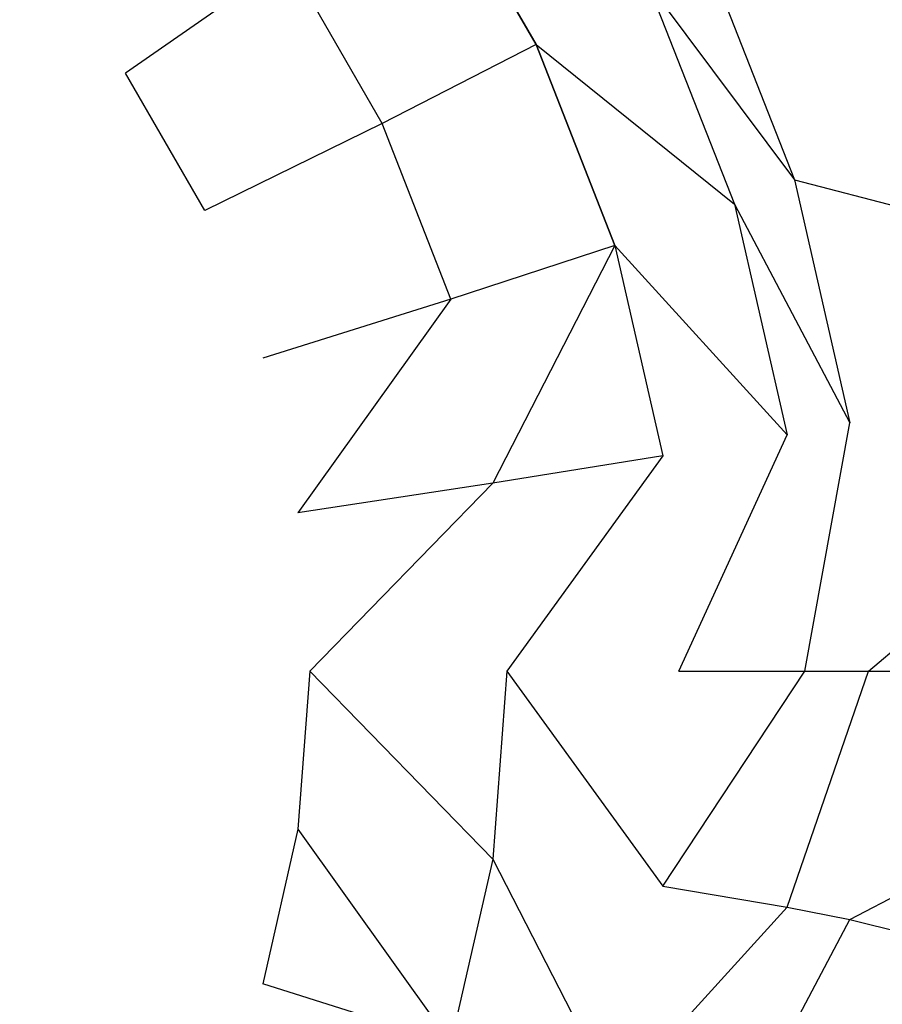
# Model space of a CAD drawing. Extents: x 0 to 1.7, y -0.75 to 0.
# Tile 8 of 12: x 1.42 to 1.54, y -0.42 to -0.29. Entities that reach past the tile are written whole.
import ezdxf

# ---------------------------------------------------------------- set-up
doc = ezdxf.new("R2010")
doc.units = 0
doc.layers.add('L10_WANNE_BA170CAS2V__0___REPLA', color=7, linetype='CONTINUOUS')
doc.layers.add('L9_WANNE_BA170CAS2V__1___REPLAC', color=7, linetype='CONTINUOUS')

msp = doc.modelspace()

# ---------------------------------------------------------------- linework, layer by layer
at = {"layer": 'L10_WANNE_BA170CAS2V__0___REPLA', "color": 8}
for points, invisible_edges in [([(1.507563, -0.28441, 0.037509), (1.526882, -0.310272, 0.061937), (1.514881, -0.279728, 0.061859), (1.507563, -0.28441, 0.037509)], 14), ([(1.582491, -0.281017, 0.459656), (1.514881, -0.279728, 0.061859), (1.526882, -0.310272, 0.061937), (1.582491, -0.281017, 0.459656)], 13), ([(1.526882, -0.310272, 0.061937), (1.593094, -0.327478, 0.459648), (1.582491, -0.281017, 0.459656), (1.526882, -0.310272, 0.061937)], 14), ([(1.526882, -0.310272, 0.061937), (1.507563, -0.28441, 0.037509), (1.518968, -0.313455, 0.037576), (1.526882, -0.310272, 0.061937)], 13), ([(1.518968, -0.313455, 0.037576), (1.534192, -0.342269, 0.061984), (1.526882, -0.310272, 0.061937), (1.518968, -0.313455, 0.037576)], 14), ([(1.593094, -0.327478, 0.459648), (1.526882, -0.310272, 0.061937), (1.534192, -0.342269, 0.061984), (1.593094, -0.327478, 0.459648)], 13), ([(1.534192, -0.342269, 0.061984), (1.518968, -0.313455, 0.037576), (1.525915, -0.343879, 0.037618), (1.534192, -0.342269, 0.061984)], 13), ([(1.536648, -0.375, 0.062), (1.593094, -0.327478, 0.459648), (1.534192, -0.342269, 0.061984), (1.536648, -0.375, 0.062)], 14), ([(1.593094, -0.327478, 0.459648), (1.536648, -0.375, 0.062), (1.596655, -0.375, 0.459645), (1.593094, -0.327478, 0.459648)], 13), ([(1.528248, -0.375, 0.037631), (1.534192, -0.342269, 0.061984), (1.525915, -0.343879, 0.037618), (1.528248, -0.375, 0.037631)], 14), ([(1.534192, -0.342269, 0.061984), (1.528248, -0.375, 0.037631), (1.536648, -0.375, 0.062), (1.534192, -0.342269, 0.061984)], 13), ([(1.536648, -0.375, 0.062), (1.525915, -0.406121, 0.037618), (1.534192, -0.407731, 0.061984), (1.536648, -0.375, 0.062)], 13), ([(1.525915, -0.406121, 0.037618), (1.536648, -0.375, 0.062), (1.528248, -0.375, 0.037631), (1.525915, -0.406121, 0.037618)], 14), ([(1.596655, -0.375, 0.459645), (1.534192, -0.407731, 0.061984), (1.593094, -0.422522, 0.459648), (1.596655, -0.375, 0.459645)], 13), ([(1.534192, -0.407731, 0.061984), (1.596655, -0.375, 0.459645), (1.536648, -0.375, 0.062), (1.534192, -0.407731, 0.061984)], 14), ([(1.518968, -0.436545, 0.037576), (1.534192, -0.407731, 0.061984), (1.525915, -0.406121, 0.037618), (1.518968, -0.436545, 0.037576)], 14), ([(1.534192, -0.407731, 0.061984), (1.518968, -0.436545, 0.037576), (1.526882, -0.439728, 0.061937), (1.534192, -0.407731, 0.061984)], 13), ([(1.526882, -0.439728, 0.061937), (1.593094, -0.422522, 0.459648), (1.534192, -0.407731, 0.061984), (1.526882, -0.439728, 0.061937)], 14)]:
    msp.add_3dface(points, dxfattribs=dict(at, invisible_edges=invisible_edges))
at = {"layer": 'L9_WANNE_BA170CAS2V__1___REPLAC', "color": 8}
for points, invisible_edges in [([(1.444651, -0.261852, 0.004504), (1.425672, -0.279873, 0.000003), (1.438705, -0.296216, 0.000003), (1.444651, -0.261852, 0.004504)], 14), ([(1.460125, -0.281308, 0.004523), (1.444651, -0.261852, 0.004504), (1.438705, -0.296216, 0.000003), (1.460125, -0.281308, 0.004523)], 14), ([(1.410349, -0.265656, 0.000003), (1.410349, -0.484344, 0.000003), (1.425672, -0.470127, 0.000003), (1.410349, -0.265656, 0.000003)], 15), ([(1.410349, -0.265656, 0.000003), (1.425672, -0.470127, 0.000003), (1.425672, -0.279873, 0.000003), (1.410349, -0.265656, 0.000003)], 15), ([(1.478632, -0.267815, 0.017526), (1.460125, -0.281308, 0.004523), (1.472529, -0.302847, 0.004538), (1.478632, -0.267815, 0.017526)], 14), ([(1.492837, -0.292448, 0.017578), (1.478632, -0.267815, 0.017526), (1.472529, -0.302847, 0.004538), (1.492837, -0.292448, 0.017578)], 14), ([(1.507563, -0.28441, 0.037509), (1.478632, -0.267815, 0.017526), (1.492837, -0.292448, 0.017578), (1.507563, -0.28441, 0.037509)], 13), ([(1.425672, -0.279873, 0.000003), (1.425672, -0.470127, 0.000003), (1.438705, -0.453784, 0.000003), (1.425672, -0.279873, 0.000003)], 15), ([(1.425672, -0.279873, 0.000003), (1.438705, -0.453784, 0.000003), (1.438705, -0.296216, 0.000003), (1.425672, -0.279873, 0.000003)], 15), ([(1.460125, -0.281308, 0.004523), (1.438705, -0.296216, 0.000003), (1.449156, -0.314319, 0.000003), (1.460125, -0.281308, 0.004523)], 14), ([(1.472529, -0.302847, 0.004538), (1.460125, -0.281308, 0.004523), (1.449156, -0.314319, 0.000003), (1.472529, -0.302847, 0.004538)], 14), ([(1.492837, -0.292448, 0.017578), (1.518968, -0.313455, 0.037576), (1.507563, -0.28441, 0.037509), (1.492837, -0.292448, 0.017578)], 14), ([(1.492837, -0.292448, 0.017578), (1.472529, -0.302847, 0.004538), (1.481591, -0.325989, 0.004549), (1.492837, -0.292448, 0.017578)], 14), ([(1.503215, -0.318921, 0.017617), (1.492837, -0.292448, 0.017578), (1.481591, -0.325989, 0.004549), (1.503215, -0.318921, 0.017617)], 14), ([(1.518968, -0.313455, 0.037576), (1.492837, -0.292448, 0.017578), (1.503215, -0.318921, 0.017617), (1.518968, -0.313455, 0.037576)], 13), ([(1.438705, -0.296216, 0.000003), (1.438705, -0.453784, 0.000003), (1.449156, -0.435681, 0.000003), (1.438705, -0.296216, 0.000003)], 15), ([(1.438705, -0.296216, 0.000003), (1.449156, -0.435681, 0.000003), (1.449156, -0.314319, 0.000003), (1.438705, -0.296216, 0.000003)], 11), ([(1.472529, -0.302847, 0.004538), (1.449156, -0.314319, 0.000003), (1.456793, -0.333777, 0.000003), (1.472529, -0.302847, 0.004538)], 14), ([(1.481591, -0.325989, 0.004549), (1.472529, -0.302847, 0.004538), (1.456793, -0.333777, 0.000003), (1.481591, -0.325989, 0.004549)], 14), ([(1.503215, -0.318921, 0.017617), (1.525915, -0.343879, 0.037618), (1.518968, -0.313455, 0.037576), (1.503215, -0.318921, 0.017617)], 14), ([(1.449156, -0.314319, 0.000003), (1.449156, -0.435681, 0.000003), (1.456793, -0.416223, 0.000003), (1.449156, -0.314319, 0.000003)], 15), ([(1.449156, -0.314319, 0.000003), (1.456793, -0.416223, 0.000003), (1.456793, -0.333777, 0.000003), (1.449156, -0.314319, 0.000003)], 15), ([(1.487109, -0.350219, 0.004555), (1.503215, -0.318921, 0.017617), (1.481591, -0.325989, 0.004549), (1.487109, -0.350219, 0.004555)], 13), ([(1.503215, -0.318921, 0.017617), (1.487109, -0.350219, 0.004555), (1.509536, -0.346645, 0.01764), (1.503215, -0.318921, 0.017617)], 14), ([(1.525915, -0.343879, 0.037618), (1.503215, -0.318921, 0.017617), (1.509536, -0.346645, 0.01764), (1.525915, -0.343879, 0.037618)], 13), ([(1.461444, -0.354155, 0.000003), (1.481591, -0.325989, 0.004549), (1.456793, -0.333777, 0.000003), (1.461444, -0.354155, 0.000003)], 13), ([(1.481591, -0.325989, 0.004549), (1.461444, -0.354155, 0.000003), (1.487109, -0.350219, 0.004555), (1.481591, -0.325989, 0.004549)], 14), ([(1.456793, -0.333777, 0.000003), (1.456793, -0.416223, 0.000003), (1.461444, -0.395845, 0.000003), (1.456793, -0.333777, 0.000003)], 15), ([(1.456793, -0.333777, 0.000003), (1.461444, -0.395845, 0.000003), (1.461444, -0.354155, 0.000003), (1.456793, -0.333777, 0.000003)], 15), ([(1.511659, -0.375, 0.017648), (1.525915, -0.343879, 0.037618), (1.509536, -0.346645, 0.01764), (1.511659, -0.375, 0.017648)], 14), ([(1.525915, -0.343879, 0.037618), (1.511659, -0.375, 0.017648), (1.528248, -0.375, 0.037631), (1.525915, -0.343879, 0.037618)], 13), ([(1.488962, -0.375, 0.004557), (1.509536, -0.346645, 0.01764), (1.487109, -0.350219, 0.004555), (1.488962, -0.375, 0.004557)], 13), ([(1.509536, -0.346645, 0.01764), (1.488962, -0.375, 0.004557), (1.511659, -0.375, 0.017648), (1.509536, -0.346645, 0.01764)], 14), ([(1.463006, -0.375, 0.000003), (1.487109, -0.350219, 0.004555), (1.461444, -0.354155, 0.000003), (1.463006, -0.375, 0.000003)], 13), ([(1.487109, -0.350219, 0.004555), (1.463006, -0.375, 0.000003), (1.488962, -0.375, 0.004557), (1.487109, -0.350219, 0.004555)], 14), ([(1.461444, -0.354155, 0.000003), (1.461444, -0.395845, 0.000003), (1.463006, -0.375, 0.000003), (1.461444, -0.354155, 0.000003)], 15), ([(1.487109, -0.399781, 0.004555), (1.463006, -0.375, 0.000003), (1.461444, -0.395845, 0.000003), (1.487109, -0.399781, 0.004555)], 13), ([(1.463006, -0.375, 0.000003), (1.487109, -0.399781, 0.004555), (1.488962, -0.375, 0.004557), (1.463006, -0.375, 0.000003)], 14), ([(1.509536, -0.403355, 0.01764), (1.488962, -0.375, 0.004557), (1.487109, -0.399781, 0.004555), (1.509536, -0.403355, 0.01764)], 13), ([(1.488962, -0.375, 0.004557), (1.509536, -0.403355, 0.01764), (1.511659, -0.375, 0.017648), (1.488962, -0.375, 0.004557)], 14), ([(1.528248, -0.375, 0.037631), (1.509536, -0.403355, 0.01764), (1.525915, -0.406121, 0.037618), (1.528248, -0.375, 0.037631)], 13), ([(1.509536, -0.403355, 0.01764), (1.528248, -0.375, 0.037631), (1.511659, -0.375, 0.017648), (1.509536, -0.403355, 0.01764)], 14), ([(1.481591, -0.424011, 0.004549), (1.461444, -0.395845, 0.000003), (1.456793, -0.416223, 0.000003), (1.481591, -0.424011, 0.004549)], 13), ([(1.461444, -0.395845, 0.000003), (1.481591, -0.424011, 0.004549), (1.487109, -0.399781, 0.004555), (1.461444, -0.395845, 0.000003)], 14), ([(1.503215, -0.431079, 0.017617), (1.487109, -0.399781, 0.004555), (1.481591, -0.424011, 0.004549), (1.503215, -0.431079, 0.017617)], 13), ([(1.487109, -0.399781, 0.004555), (1.503215, -0.431079, 0.017617), (1.509536, -0.403355, 0.01764), (1.487109, -0.399781, 0.004555)], 14), ([(1.503215, -0.431079, 0.017617), (1.525915, -0.406121, 0.037618), (1.509536, -0.403355, 0.01764), (1.503215, -0.431079, 0.017617)], 14), ([(1.525915, -0.406121, 0.037618), (1.503215, -0.431079, 0.017617), (1.518968, -0.436545, 0.037576), (1.525915, -0.406121, 0.037618)], 13), ([(1.481591, -0.424011, 0.004549), (1.456793, -0.416223, 0.000003), (1.449156, -0.435681, 0.000003), (1.481591, -0.424011, 0.004549)], 14)]:
    msp.add_3dface(points, dxfattribs=dict(at, invisible_edges=invisible_edges))

doc.saveas('drawing.dxf')
